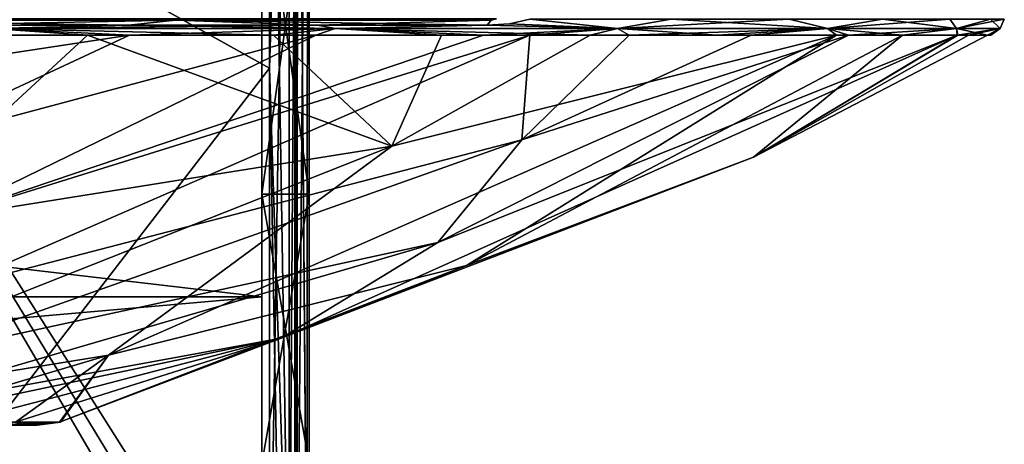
# Model space of a CAD drawing. Header units: millimetres. Extents: x -115 to 115, y -44 to 583.
# Tile 33 of 102: x 55 to 97, y 130 to 148. Entities that reach past the tile are written whole.
import ezdxf

# ---------------------------------------------------------------- set-up
doc = ezdxf.new("R2010")
doc.units = ezdxf.units.MM
doc.header["$LTSCALE"] = 67.002822
for name, color, linetype in [('113', 7, 'CONTINUOUS'), ('120', 7, 'CONTINUOUS'), ('134', 7, 'CONTINUOUS'), ('149', 7, 'CONTINUOUS'), ('150', 7, 'CONTINUOUS'), ('151', 7, 'CONTINUOUS'), ('196', 7, 'CONTINUOUS'), ('203', 7, 'CONTINUOUS'), ('239', 7, 'CONTINUOUS'), ('240', 7, 'CONTINUOUS'), ('243', 7, 'CONTINUOUS'), ('273', 7, 'CONTINUOUS'), ('275', 7, 'CONTINUOUS'), ('276', 7, 'CONTINUOUS'), ('75', 7, 'CONTINUOUS'), ('77', 7, 'CONTINUOUS'), ('78', 7, 'CONTINUOUS'), ('93', 7, 'CONTINUOUS')]:
    doc.layers.add(name, color=color, linetype=linetype)

msp = doc.modelspace()

# ---------------------------------------------------------------- linework, layer by layer
at = {"layer": '113', "color": 7, "linetype": 'Continuous'}
for points in [[(66.498, 120.428, 217.307), (66.93, 171.327, 209.186), (66.515, 172.155, 220.023), (66.498, 120.428, 217.307)], [(66.93, 171.327, 209.186), (66.498, 120.428, 217.307), (66.916, 121.256, 206.511), (66.93, 171.327, 209.186)]]:
    msp.add_3dface(points, dxfattribs=at)
at = {"layer": '120', "color": 7, "linetype": 'Continuous'}
for points in [[(65.32, 172.128, 221.769), (65.32, 146.149, 220.919), (66.16, 172.152, 221.06), (65.32, 172.128, 221.769)], [(65.32, 146.149, 220.919), (65.32, 120.205, 219.039), (66.16, 172.152, 221.06), (65.32, 146.149, 220.919)], [(65.32, 120.205, 219.039), (66.159, 120.345, 218.341), (66.16, 172.152, 221.06), (65.32, 120.205, 219.039)], [(66.159, 120.345, 218.341), (66.399, 120.383, 217.85), (66.515, 172.155, 220.023), (66.159, 120.345, 218.341)], [(66.159, 120.345, 218.341), (66.515, 172.155, 220.023), (66.16, 172.152, 221.06), (66.159, 120.345, 218.341)], [(66.399, 120.383, 217.85), (66.498, 120.428, 217.307), (66.515, 172.155, 220.023), (66.399, 120.383, 217.85)]]:
    msp.add_3dface(points, dxfattribs=at)
at = {"layer": '134', "color": 7, "linetype": 'Continuous'}
for points in [[(66.4, 171.332, 209.185), (66.4, 121.258, 206.511), (66.458, 150.989, 206.368), (66.4, 171.332, 209.185)], [(66.4, 121.258, 206.511), (66.458, 121.46, 204.32), (66.458, 150.989, 206.368), (66.4, 121.258, 206.511)]]:
    msp.add_3dface(points, dxfattribs=at)
at = {"layer": '149', "color": 7, "linetype": 'Continuous'}
for points in [[(65.319, 146.144, -220.919), (39.96, 160.232, -230.478), (65.319, 172.119, -221.769), (65.319, 146.144, -220.919)], [(44.18, 113.836, -226.263), (39.96, 160.232, -230.478), (54.833, 115.293, -222.886), (44.18, 113.836, -226.263)], [(54.833, 115.293, -222.886), (39.96, 160.232, -230.478), (65.213, 117.061, -218.789), (54.833, 115.293, -222.886)], [(65.213, 117.061, -218.789), (39.96, 160.232, -230.478), (65.268, 118.659, -218.918), (65.213, 117.061, -218.789)], [(65.268, 118.659, -218.918), (39.96, 160.232, -230.478), (65.32, 120.205, -219.039), (65.268, 118.659, -218.918)], [(65.32, 120.205, -219.039), (39.96, 160.232, -230.478), (65.319, 146.144, -220.919), (65.32, 120.205, -219.039)]]:
    msp.add_3dface(points, dxfattribs=at)
at = {"layer": '150', "color": 7, "linetype": 'Continuous'}
for points in [[(65.319, 172.119, -221.769), (66.161, 172.156, -221.06), (66.159, 120.345, -218.341), (65.319, 172.119, -221.769)], [(66.159, 120.345, -218.341), (66.161, 172.156, -221.06), (66.515, 172.156, -220.023), (66.159, 120.345, -218.341)], [(66.498, 120.428, -217.307), (66.159, 120.345, -218.341), (66.515, 172.156, -220.023), (66.498, 120.428, -217.307)], [(65.319, 146.144, -220.919), (65.319, 172.119, -221.769), (66.159, 120.345, -218.341), (65.319, 146.144, -220.919)], [(65.32, 120.205, -219.039), (65.319, 146.144, -220.919), (65.79, 120.313, -218.751), (65.32, 120.205, -219.039)], [(65.319, 146.144, -220.919), (66.159, 120.345, -218.341), (65.79, 120.313, -218.751), (65.319, 146.144, -220.919)]]:
    msp.add_3dface(points, dxfattribs=at)
at = {"layer": '151', "color": 7, "linetype": 'Continuous'}
for points in [[(66.498, 120.428, -217.307), (66.515, 172.156, -220.023), (66.916, 120.84, -206.455), (66.498, 120.428, -217.307)], [(66.916, 120.84, -206.455), (66.515, 172.156, -220.023), (66.916, 121.259, -206.511), (66.916, 120.84, -206.455)], [(66.916, 121.259, -206.511), (66.515, 172.156, -220.023), (66.93, 171.327, -209.186), (66.916, 121.259, -206.511)]]:
    msp.add_3dface(points, dxfattribs=at)
at = {"layer": '196', "color": 7, "linetype": 'Continuous'}
for points in [[(66.4, 121.258, -206.511), (66.4, 171.332, -209.185), (66.458, 121.46, -204.32), (66.4, 121.258, -206.511)], [(66.458, 121.46, -204.32), (66.4, 171.332, -209.185), (66.458, 150.989, -206.368), (66.458, 121.46, -204.32)]]:
    msp.add_3dface(points, dxfattribs=at)
at = {"layer": '203', "color": 7, "linetype": 'Continuous'}
for points in [[(-65, 151.663, -113.516), (-65, 136.453, -89.025), (65, 151.661, -113.515), (-65, 151.663, -113.516)], [(65, 151.661, 113.515), (65, 136.454, 89.028), (-65, 151.662, 113.516), (65, 151.661, 113.515)], [(-65, 151.662, 113.516), (65, 136.454, 89.028), (-65, 136.453, 89.025), (-65, 151.662, 113.516)], [(65, 151.661, -113.515), (-65, 136.453, -89.025), (65, 136.454, -89.028), (65, 151.661, -113.515)], [(65, 136.454, 89.028), (65, 125.074, 62.546), (-65, 136.453, 89.025), (65, 136.454, 89.028)], [(-65, 136.453, -89.025), (-65, 125.076, -62.549), (65, 136.454, -89.028), (-65, 136.453, -89.025)], [(65, 136.454, -89.028), (-65, 125.076, -62.549), (65, 125.074, -62.546), (65, 136.454, -89.028)], [(-65, 136.453, 89.025), (65, 125.074, 62.546), (-65, 125.076, 62.549), (-65, 136.453, 89.025)]]:
    msp.add_3dface(points, dxfattribs=at)
at = {"layer": '239', "color": 7, "linetype": 'Continuous'}
for points in [[(53.575, 131.014, -14.364), (55.467, 131.014, -0.061), (32.489, 131.858, 1.16), (53.575, 131.014, -14.364)], [(32.489, 131.858, 1.16), (55.467, 131.014, -0.061), (34.894, 131.76, 8.648), (32.489, 131.858, 1.16)], [(55.005, 131.014, 7.151), (53.607, 131.014, 14.247), (34.894, 131.76, 8.648), (55.005, 131.014, 7.151)], [(55.467, 131.014, -0.061), (55.005, 131.014, 7.151), (34.894, 131.76, 8.648), (55.467, 131.014, -0.061)]]:
    msp.add_3dface(points, dxfattribs=at)
at = {"layer": '240', "color": 7, "linetype": 'Continuous'}
for points in [[(55.467, 131.014, -0.061), (53.575, 131.014, -14.364), (56.407, 131.133, -2.284), (55.467, 131.014, -0.061)], [(56.407, 131.133, -2.284), (53.575, 131.014, -14.364), (54.532, 131.133, -14.603), (56.407, 131.133, -2.284)], [(53.607, 131.014, 14.247), (55.005, 131.014, 7.151), (54.542, 131.133, 14.564), (53.607, 131.014, 14.247)], [(54.542, 131.133, 14.564), (55.005, 131.014, 7.151), (56.453, 131.133, -0.013), (54.542, 131.133, 14.564)], [(55.005, 131.014, 7.151), (55.467, 131.014, -0.061), (56.453, 131.133, -0.013), (55.005, 131.014, 7.151)], [(56.453, 131.133, -0.013), (55.467, 131.014, -0.061), (56.407, 131.133, -2.284), (56.453, 131.133, -0.013)]]:
    msp.add_3dface(points, dxfattribs=at)
at = {"layer": '243', "color": 7, "linetype": 'Continuous'}
for points in [[(59.378, 147.547, -75.435), (44.281, 145.25, -80.276), (51.102, 147.548, -81.273), (59.378, 147.547, -75.435)], [(48.762, 142.591, -71.237), (44.281, 145.25, -80.276), (59.378, 147.547, -75.435), (48.762, 142.591, -71.237)], [(48.725, 139.368, 62.49), (70.513, 142.839, 50.693), (57.604, 147.547, 76.8), (48.725, 139.368, 62.49)], [(49.058, 147.547, 82.521), (48.725, 139.368, 62.49), (57.604, 147.547, 76.8), (49.058, 147.547, 82.521)], [(51.264, 139.731, -61.519), (48.762, 142.591, -71.237), (67.288, 147.548, -68.475), (51.264, 139.731, -61.519)], [(67.288, 147.548, -68.475), (48.762, 142.591, -71.237), (59.378, 147.547, -75.435), (67.288, 147.548, -68.475)], [(51.684, 136.789, -51.518), (51.264, 139.731, -61.519), (76.37, 147.548, -58.173), (51.684, 136.789, -51.518)], [(76.37, 147.548, -58.173), (51.264, 139.731, -61.519), (74.396, 147.547, -60.675), (76.37, 147.548, -58.173)], [(74.396, 147.547, -60.675), (51.264, 139.731, -61.519), (67.288, 147.548, -68.475), (74.396, 147.547, -60.675)], [(76.034, 143.102, -43.075), (51.684, 136.789, -51.518), (76.37, 147.548, -58.173), (76.034, 143.102, -43.075)], [(57.604, 147.547, 76.8), (70.513, 142.839, 50.693), (65.492, 147.547, 70.194), (57.604, 147.547, 76.8)], [(58.489, 133.972, 29.113), (73.687, 137.776, 16.188), (89.376, 147.547, 35.048), (58.489, 133.972, 29.113)], [(70.513, 142.839, 50.693), (58.489, 133.972, 29.113), (89.376, 147.547, 35.048), (70.513, 142.839, 50.693)], [(65.492, 147.547, 70.194), (70.513, 142.839, 50.693), (72.623, 147.547, 62.787), (65.492, 147.547, 70.194)], [(65.812, 134.696, -14.507), (72.469, 138.749, -28.282), (94.494, 147.547, -16.95), (65.812, 134.696, -14.507)], [(85.854, 142.366, 0.586), (65.812, 134.696, -14.507), (94.494, 147.547, -16.95), (85.854, 142.366, 0.586)], [(70.513, 142.839, 50.693), (89.376, 147.547, 35.048), (78.922, 147.547, 54.661), (70.513, 142.839, 50.693)], [(72.623, 147.547, 62.787), (70.513, 142.839, 50.693), (78.922, 147.547, 54.661), (72.623, 147.547, 62.787)], [(72.469, 138.749, -28.282), (76.034, 143.102, -43.075), (89.887, 147.548, -33.715), (72.469, 138.749, -28.282)], [(94.494, 147.547, -16.95), (72.469, 138.749, -28.282), (89.887, 147.548, -33.715), (94.494, 147.547, -16.95)], [(73.687, 137.776, 16.188), (85.854, 142.366, 0.586), (92.178, 147.547, 26.823), (73.687, 137.776, 16.188)], [(89.376, 147.547, 35.048), (73.687, 137.776, 16.188), (92.178, 147.547, 26.823), (89.376, 147.547, 35.048)], [(76.034, 143.102, -43.075), (76.37, 147.548, -58.173), (80.577, 147.547, -52.189), (76.034, 143.102, -43.075)], [(89.887, 147.548, -33.715), (76.034, 143.102, -43.075), (85.757, 147.547, -43.152), (89.887, 147.548, -33.715)], [(85.757, 147.547, -43.152), (76.034, 143.102, -43.075), (80.577, 147.547, -52.189), (85.757, 147.547, -43.152)], [(78.922, 147.547, 54.661), (89.376, 147.547, 35.048), (84.318, 147.547, 45.9), (78.922, 147.547, 54.661)], [(85.854, 142.366, 0.586), (94.494, 147.547, -16.95), (94.985, 147.547, -13.937), (85.854, 142.366, 0.586)], [(92.178, 147.547, 26.823), (85.854, 142.366, 0.586), (94.53, 147.547, 16.748), (92.178, 147.547, 26.823)], [(94.53, 147.547, 16.748), (85.854, 142.366, 0.586), (95.781, 147.547, 6.503), (94.53, 147.547, 16.748)], [(95.781, 147.547, 6.503), (85.854, 142.366, 0.586), (94.985, 147.547, -13.937), (95.781, 147.547, 6.503)], [(95.928, 147.547, -3.772), (95.781, 147.547, 6.503), (94.985, 147.547, -13.937), (95.928, 147.547, -3.772)], [(50.006, 133.882, -41.639), (51.684, 136.789, -51.518), (76.034, 143.102, -43.075), (50.006, 133.882, -41.639)], [(72.469, 138.749, -28.282), (50.006, 133.882, -41.639), (76.034, 143.102, -43.075), (72.469, 138.749, -28.282)], [(40.918, 131.133, 38.893), (58.489, 133.972, 29.113), (70.513, 142.839, 50.693), (40.918, 131.133, 38.893)], [(48.725, 139.368, 62.49), (40.918, 131.133, 38.893), (70.513, 142.839, 50.693), (48.725, 139.368, 62.49)], [(73.687, 137.776, 16.188), (65.812, 134.696, -14.507), (85.854, 142.366, 0.586), (73.687, 137.776, 16.188)], [(46.321, 131.133, -32.271), (50.006, 133.882, -41.639), (72.469, 138.749, -28.282), (46.321, 131.133, -32.271)], [(65.812, 134.696, -14.507), (46.321, 131.133, -32.271), (72.469, 138.749, -28.282), (65.812, 134.696, -14.507)], [(56.407, 131.133, -2.284), (65.812, 134.696, -14.507), (73.687, 137.776, 16.188), (56.407, 131.133, -2.284)], [(58.489, 133.972, 29.113), (56.407, 131.133, -2.284), (73.687, 137.776, 16.188), (58.489, 133.972, 29.113)], [(48.887, 131.133, -28.231), (46.321, 131.133, -32.271), (65.812, 134.696, -14.507), (48.887, 131.133, -28.231)], [(52.158, 131.133, -21.598), (48.887, 131.133, -28.231), (65.812, 134.696, -14.507), (52.158, 131.133, -21.598)], [(54.532, 131.133, -14.603), (52.158, 131.133, -21.598), (65.812, 134.696, -14.507), (54.532, 131.133, -14.603)], [(56.407, 131.133, -2.284), (54.532, 131.133, -14.603), (65.812, 134.696, -14.507), (56.407, 131.133, -2.284)], [(40.918, 131.133, 38.893), (48.931, 131.133, 28.156), (58.489, 133.972, 29.113), (40.918, 131.133, 38.893)], [(48.931, 131.133, 28.156), (54.542, 131.133, 14.564), (58.489, 133.972, 29.113), (48.931, 131.133, 28.156)], [(54.542, 131.133, 14.564), (56.453, 131.133, -0.013), (58.489, 133.972, 29.113), (54.542, 131.133, 14.564)], [(56.453, 131.133, -0.013), (56.407, 131.133, -2.284), (58.489, 133.972, 29.113), (56.453, 131.133, -0.013)]]:
    msp.add_3dface(points, dxfattribs=at)
at = {"layer": '273', "color": 7, "linetype": 'Continuous'}
for points in [[(59.658, 148.234, -76.385), (45.572, 148.181, -85.202), (41.461, 148.234, -87.605), (59.658, 148.234, -76.385)], [(61.327, 148.181, -74.667), (45.572, 148.181, -85.202), (59.658, 148.234, -76.385), (61.327, 148.181, -74.667)], [(61.327, 148.181, -74.667), (50.602, 147.967, -82.064), (45.572, 148.181, -85.202), (61.327, 148.181, -74.667)], [(59.344, 147.967, -75.983), (50.602, 147.967, -82.064), (61.327, 148.181, -74.667), (59.344, 147.967, -75.983)], [(67.362, 147.967, -68.975), (59.344, 147.967, -75.983), (61.327, 148.181, -74.667), (67.362, 147.967, -68.975)], [(74.952, 148.234, -61.448), (61.327, 148.181, -74.667), (59.658, 148.234, -76.385), (74.952, 148.234, -61.448)], [(74.722, 148.181, -61.26), (61.327, 148.181, -74.667), (74.952, 148.234, -61.448), (74.722, 148.181, -61.26)], [(74.722, 148.181, -61.26), (67.362, 147.967, -68.975), (61.327, 148.181, -74.667), (74.722, 148.181, -61.26)], [(74.558, 147.967, -61.125), (67.362, 147.967, -68.975), (74.722, 148.181, -61.26), (74.558, 147.967, -61.125)]]:
    msp.add_3dface(points, dxfattribs=at)
at = {"layer": '275', "color": 7, "linetype": 'Continuous'}
for points in [[(50.602, 147.967, -82.064), (59.344, 147.967, -75.983), (53.515, 147.828, -80.091), (50.602, 147.967, -82.064)], [(59.359, 147.967, 75.971), (50.626, 147.967, 82.05), (53.515, 147.828, 80.091), (59.359, 147.967, 75.971)], [(59.344, 147.967, -75.983), (67.362, 147.967, -68.975), (53.515, 147.828, -80.091), (59.344, 147.967, -75.983)], [(53.515, 147.828, -80.091), (67.362, 147.967, -68.975), (68.112, 147.828, -68.112), (53.515, 147.828, -80.091)], [(68.112, 147.828, 68.112), (59.359, 147.967, 75.971), (53.515, 147.828, 80.091), (68.112, 147.828, 68.112)], [(67.368, 147.967, 68.968), (59.359, 147.967, 75.971), (68.112, 147.828, 68.112), (67.368, 147.967, 68.968)], [(67.362, 147.967, -68.975), (74.558, 147.967, -61.125), (68.112, 147.828, -68.112), (67.362, 147.967, -68.975)], [(74.558, 147.967, 61.125), (67.368, 147.967, 68.968), (68.112, 147.828, 68.112), (74.558, 147.967, 61.125)], [(68.112, 147.828, -68.112), (74.558, 147.967, -61.125), (80.091, 147.828, -53.515), (68.112, 147.828, -68.112)], [(80.091, 147.828, 53.515), (74.558, 147.967, 61.125), (68.112, 147.828, 68.112), (80.091, 147.828, 53.515)], [(74.558, 147.967, -61.125), (75.506, 148.022, -59.991), (80.091, 147.828, -53.515), (74.558, 147.967, -61.125)], [(75.507, 148.022, 59.99), (74.558, 147.967, 61.125), (80.091, 147.828, 53.515), (75.507, 148.022, 59.99)], [(75.506, 148.022, -59.991), (76.369, 148.218, -58.993), (80.091, 147.828, -53.515), (75.506, 148.022, -59.991)], [(76.369, 148.218, 58.993), (75.507, 148.022, 59.99), (80.091, 147.828, 53.515), (76.369, 148.218, 58.993)], [(82.364, 148.218, 50.284), (76.369, 148.218, 58.993), (80.091, 147.828, 53.515), (82.364, 148.218, 50.284)], [(76.369, 148.218, -58.993), (82.364, 148.218, -50.284), (80.091, 147.828, -53.515), (76.369, 148.218, -58.993)], [(88.992, 147.828, 36.862), (82.364, 148.218, 50.284), (80.091, 147.828, 53.515), (88.992, 147.828, 36.862)], [(82.364, 148.218, -50.284), (87.371, 148.218, -40.971), (80.091, 147.828, -53.515), (82.364, 148.218, -50.284)], [(80.091, 147.828, -53.515), (87.371, 148.218, -40.971), (88.992, 147.828, -36.862), (80.091, 147.828, -53.515)], [(87.371, 148.218, 40.971), (82.364, 148.218, 50.284), (88.992, 147.828, 36.862), (87.371, 148.218, 40.971)], [(91.329, 148.218, 31.167), (87.371, 148.218, 40.971), (88.992, 147.828, 36.862), (91.329, 148.218, 31.167)], [(87.371, 148.218, -40.971), (91.329, 148.218, -31.167), (88.992, 147.828, -36.862), (87.371, 148.218, -40.971)], [(94.474, 147.828, 18.792), (91.329, 148.218, 31.167), (88.992, 147.828, 36.862), (94.474, 147.828, 18.792)], [(91.329, 148.218, -31.167), (94.19, 148.218, -20.988), (88.992, 147.828, -36.862), (91.329, 148.218, -31.167)], [(88.992, 147.828, -36.862), (94.19, 148.218, -20.988), (94.474, 147.828, -18.792), (88.992, 147.828, -36.862)], [(94.19, 148.218, 20.988), (91.329, 148.218, 31.167), (94.474, 147.828, 18.792), (94.19, 148.218, 20.988)], [(95.921, 148.218, 10.557), (94.19, 148.218, 20.988), (94.474, 147.828, 18.792), (95.921, 148.218, 10.557)], [(94.19, 148.218, -20.988), (95.921, 148.218, -10.557), (94.474, 147.828, -18.792), (94.19, 148.218, -20.988)], [(96.325, 147.828), (95.921, 148.218, 10.557), (94.474, 147.828, 18.792), (96.325, 147.828)], [(95.921, 148.218, -10.557), (96.5, 148.218), (94.474, 147.828, -18.792), (95.921, 148.218, -10.557)], [(94.474, 147.828, -18.792), (96.5, 148.218), (96.325, 147.828), (94.474, 147.828, -18.792)], [(96.5, 148.218), (95.921, 148.218, 10.557), (96.325, 147.828), (96.5, 148.218)], [(49.058, 147.547, 82.521), (57.604, 147.547, 76.8), (53.515, 147.828, 80.091), (49.058, 147.547, 82.521)], [(59.378, 147.547, -75.435), (51.102, 147.548, -81.273), (53.515, 147.828, -80.091), (59.378, 147.547, -75.435)], [(59.378, 147.547, -75.435), (53.515, 147.828, -80.091), (68.112, 147.828, -68.112), (59.378, 147.547, -75.435)], [(57.604, 147.547, 76.8), (65.492, 147.547, 70.194), (53.515, 147.828, 80.091), (57.604, 147.547, 76.8)], [(65.492, 147.547, 70.194), (68.112, 147.828, 68.112), (53.515, 147.828, 80.091), (65.492, 147.547, 70.194)], [(67.288, 147.548, -68.475), (59.378, 147.547, -75.435), (68.112, 147.828, -68.112), (67.288, 147.548, -68.475)], [(65.492, 147.547, 70.194), (72.623, 147.547, 62.787), (68.112, 147.828, 68.112), (65.492, 147.547, 70.194)], [(74.396, 147.547, -60.675), (67.288, 147.548, -68.475), (68.112, 147.828, -68.112), (74.396, 147.547, -60.675)], [(74.396, 147.547, -60.675), (68.112, 147.828, -68.112), (80.091, 147.828, -53.515), (74.396, 147.547, -60.675)], [(72.623, 147.547, 62.787), (78.922, 147.547, 54.661), (68.112, 147.828, 68.112), (72.623, 147.547, 62.787)], [(78.922, 147.547, 54.661), (80.091, 147.828, 53.515), (68.112, 147.828, 68.112), (78.922, 147.547, 54.661)], [(76.37, 147.548, -58.173), (74.396, 147.547, -60.675), (80.091, 147.828, -53.515), (76.37, 147.548, -58.173)], [(80.577, 147.547, -52.189), (76.37, 147.548, -58.173), (80.091, 147.828, -53.515), (80.577, 147.547, -52.189)], [(78.922, 147.547, 54.661), (84.318, 147.547, 45.9), (80.091, 147.828, 53.515), (78.922, 147.547, 54.661)], [(80.577, 147.547, -52.189), (80.091, 147.828, -53.515), (88.992, 147.828, -36.862), (80.577, 147.547, -52.189)], [(84.318, 147.547, 45.9), (88.992, 147.828, 36.862), (80.091, 147.828, 53.515), (84.318, 147.547, 45.9)], [(85.757, 147.547, -43.152), (80.577, 147.547, -52.189), (88.992, 147.828, -36.862), (85.757, 147.547, -43.152)], [(84.318, 147.547, 45.9), (89.376, 147.547, 35.048), (88.992, 147.828, 36.862), (84.318, 147.547, 45.9)], [(89.887, 147.548, -33.715), (85.757, 147.547, -43.152), (88.992, 147.828, -36.862), (89.887, 147.548, -33.715)], [(89.887, 147.548, -33.715), (88.992, 147.828, -36.862), (94.474, 147.828, -18.792), (89.887, 147.548, -33.715)], [(89.376, 147.547, 35.048), (92.178, 147.547, 26.823), (88.992, 147.828, 36.862), (89.376, 147.547, 35.048)], [(92.178, 147.547, 26.823), (94.474, 147.828, 18.792), (88.992, 147.828, 36.862), (92.178, 147.547, 26.823)], [(94.494, 147.547, -16.95), (89.887, 147.548, -33.715), (94.474, 147.828, -18.792), (94.494, 147.547, -16.95)], [(92.178, 147.547, 26.823), (94.53, 147.547, 16.748), (94.474, 147.828, 18.792), (92.178, 147.547, 26.823)], [(94.494, 147.547, -16.95), (94.474, 147.828, -18.792), (96.325, 147.828), (94.494, 147.547, -16.95)], [(94.53, 147.547, 16.748), (95.781, 147.547, 6.503), (94.474, 147.828, 18.792), (94.53, 147.547, 16.748)], [(95.781, 147.547, 6.503), (96.325, 147.828), (94.474, 147.828, 18.792), (95.781, 147.547, 6.503)], [(94.985, 147.547, -13.937), (94.494, 147.547, -16.95), (96.325, 147.828), (94.985, 147.547, -13.937)], [(95.928, 147.547, -3.772), (94.985, 147.547, -13.937), (96.325, 147.828), (95.928, 147.547, -3.772)], [(95.781, 147.547, 6.503), (95.928, 147.547, -3.772), (96.325, 147.828), (95.781, 147.547, 6.503)]]:
    msp.add_3dface(points, dxfattribs=at)
at = {"layer": '276', "color": 7, "linetype": 'Continuous'}
for points in [[(41.461, 148.234, 87.605), (45.572, 148.181, 85.202), (59.658, 148.234, 76.385), (41.461, 148.234, 87.605)], [(45.572, 148.181, 85.202), (61.327, 148.181, 74.667), (59.658, 148.234, 76.385), (45.572, 148.181, 85.202)], [(50.626, 147.967, 82.05), (59.359, 147.967, 75.971), (45.572, 148.181, 85.202), (50.626, 147.967, 82.05)], [(59.359, 147.967, 75.971), (61.327, 148.181, 74.667), (45.572, 148.181, 85.202), (59.359, 147.967, 75.971)], [(59.359, 147.967, 75.971), (67.368, 147.967, 68.968), (61.327, 148.181, 74.667), (59.359, 147.967, 75.971)], [(74.722, 148.181, 61.26), (74.952, 148.234, 61.448), (59.658, 148.234, 76.385), (74.722, 148.181, 61.26)], [(61.327, 148.181, 74.667), (74.722, 148.181, 61.26), (59.658, 148.234, 76.385), (61.327, 148.181, 74.667)], [(67.368, 147.967, 68.968), (74.558, 147.967, 61.125), (61.327, 148.181, 74.667), (67.368, 147.967, 68.968)], [(74.558, 147.967, 61.125), (74.722, 148.181, 61.26), (61.327, 148.181, 74.667), (74.558, 147.967, 61.125)]]:
    msp.add_3dface(points, dxfattribs=at)
at = {"layer": '75', "color": 7, "linetype": 'Continuous'}
for points in [[(67, 373.028, -137.5), (67, 172.128, -137.5), (67, 71.088, -143.106), (67, 373.028, -137.5)], [(67, 372.582, -157.91), (67, 373.028, -137.5), (67, 71.088, -143.106), (67, 372.582, -157.91)], [(67, 85.749, 164.824), (67, 71.088, 143.106), (67, 372.582, 157.91), (67, 85.749, 164.824)], [(67, 372.582, 157.91), (67, 71.088, 143.106), (67, 172.128, 137.5), (67, 372.582, 157.91)], [(67, 369.978, 178.157), (67, 85.749, 164.824), (67, 372.582, 157.91), (67, 369.978, 178.157)], [(67, 369.978, -178.157), (67, 372.582, -157.91), (67, 85.749, -164.824), (67, 369.978, -178.157)], [(67, 85.749, -164.824), (67, 372.582, -157.91), (67, 71.088, -143.106), (67, 85.749, -164.824)], [(67, 102.263, 185.169), (67, 85.749, 164.824), (67, 369.978, 178.157), (67, 102.263, 185.169)], [(67, 323.555, 190.635), (67, 102.263, 185.169), (67, 369.978, 178.157), (67, 323.555, 190.635)], [(67, 323.555, -190.635), (67, 369.978, -178.157), (67, 102.263, -185.169), (67, 323.555, -190.635)], [(67, 102.263, -185.169), (67, 369.978, -178.157), (67, 85.749, -164.824), (67, 102.263, -185.169)], [(67, 276.326, 199.599), (67, 102.263, 185.169), (67, 323.555, 190.635), (67, 276.326, 199.599)], [(67, 276.326, -199.599), (67, 323.555, -190.635), (67, 120.501, -203.983), (67, 276.326, -199.599)], [(67, 120.501, -203.983), (67, 323.555, -190.635), (67, 102.263, -185.169), (67, 120.501, -203.983)], [(67, 120.501, 203.983), (67, 102.263, 185.169), (67, 276.326, 199.599), (67, 120.501, 203.983)], [(67, 228.559, 204.997), (67, 120.501, 203.983), (67, 276.326, 199.599), (67, 228.559, 204.997)], [(67, 228.559, -204.997), (67, 276.326, -199.599), (67, 120.501, -203.983), (67, 228.559, -204.997)], [(67, 150.478, 206.095), (67, 120.501, 203.983), (67, 228.559, 204.997), (67, 150.478, 206.095)], [(67, 150.478, -206.095), (67, 228.559, -204.997), (67, 120.501, -203.983), (67, 150.478, -206.095)], [(67, 71.088, 143.106), (67, 54.074, 118.016), (67, 172.128, 137.5), (67, 71.088, 143.106)], [(67, 172.128, 137.5), (67, 54.074, 118.016), (67, 155.132, 118.482), (67, 172.128, 137.5)], [(67, 172.128, -137.5), (67, 155.132, -118.482), (67, 71.088, -143.106), (67, 172.128, -137.5)], [(67, 155.132, 118.482), (67, 54.074, 118.016), (67, 140.799, 97.382), (67, 155.132, 118.482)], [(67, 155.132, -118.482), (67, 140.799, -97.382), (67, 54.074, -118.016), (67, 155.132, -118.482)], [(67, 71.088, -143.106), (67, 155.132, -118.482), (67, 54.074, -118.016), (67, 71.088, -143.106)], [(67, 54.074, 118.016), (67, 34.823, 94.597), (67, 140.799, 97.382), (67, 54.074, 118.016)], [(67, 140.799, 97.382), (67, 34.823, 94.597), (67, 129.381, 74.573), (67, 140.799, 97.382)], [(67, 140.799, -97.382), (67, 129.381, -74.573), (67, 34.823, -94.597), (67, 140.799, -97.382)], [(67, 54.074, -118.016), (67, 140.799, -97.382), (67, 34.823, -94.597), (67, 54.074, -118.016)]]:
    msp.add_3dface(points, dxfattribs=at)
at = {"layer": '77', "color": 7, "linetype": 'Continuous'}
for points in [[(67, 155.132, 118.482), (67, 140.799, 97.382), (65, 155.132, 118.482), (67, 155.132, 118.482)], [(65, 155.132, 118.482), (67, 140.799, 97.382), (65, 140.799, 97.382), (65, 155.132, 118.482)], [(67, 140.799, 97.382), (67, 129.381, 74.573), (65, 140.799, 97.382), (67, 140.799, 97.382)], [(65, 140.799, 97.382), (67, 129.381, 74.573), (65, 129.381, 74.573), (65, 140.799, 97.382)]]:
    msp.add_3dface(points, dxfattribs=at)
at = {"layer": '78', "color": 7, "linetype": 'Continuous'}
for points in [[(67, 140.799, -97.382), (67, 155.132, -118.482), (65, 140.799, -97.382), (67, 140.799, -97.382)], [(65, 140.799, -97.382), (67, 155.132, -118.482), (65, 155.132, -118.482), (65, 140.799, -97.382)], [(67, 129.381, -74.573), (67, 140.799, -97.382), (65, 129.381, -74.573), (67, 129.381, -74.573)], [(65, 129.381, -74.573), (67, 140.799, -97.382), (65, 140.799, -97.382), (65, 129.381, -74.573)]]:
    msp.add_3dface(points, dxfattribs=at)
at = {"layer": '93', "color": 7, "linetype": 'Continuous'}
for points in [[(65.32, 172.128, 221.769), (40.038, 160.225, 230.457), (65.32, 146.149, 220.919), (65.32, 172.128, 221.769)], [(40.038, 160.225, 230.457), (40.035, 113.363, 227.363), (65.32, 146.149, 220.919), (40.038, 160.225, 230.457)], [(65.32, 146.149, 220.919), (40.035, 113.363, 227.363), (65.32, 120.205, 219.039), (65.32, 146.149, 220.919)]]:
    msp.add_3dface(points, dxfattribs=at)

doc.saveas('drawing.dxf')
